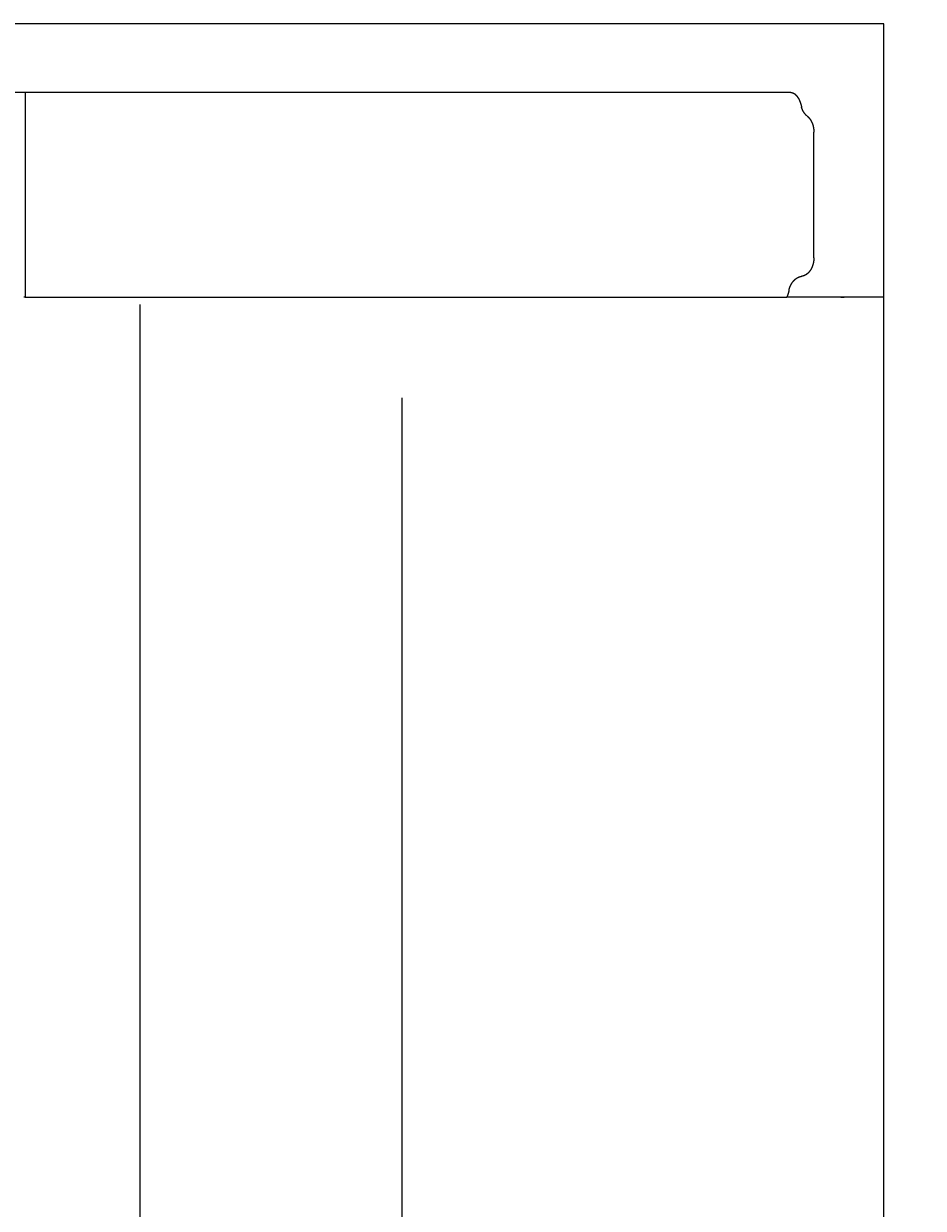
# Model space of a CAD drawing. Extents: x 715 to 7297, y -83 to 6060.
# Tile 91 of 93: x 6021 to 6262, y 5142 to 5461. Entities that reach past the tile are written whole.
import ezdxf

# ---------------------------------------------------------------- set-up
doc = ezdxf.new("R2010")
doc.units = 0
doc.layers.get('0').update_dxf_attribs({"linetype": 'CONTINUOUS'})
doc.layers.get('DEFPOINTS').update_dxf_attribs({"linetype": 'CONTINUOUS'})
doc.layers.add('4', color=3, linetype='CONTINUOUS')
doc.styles.get("Standard").update_dxf_attribs({"font": 'ISOCP.SHX'})
doc.dimstyles.get("Standard").update_dxf_attribs({"dimtxt": 2.5, "dimasz": 2.5, "dimexe": 1.25, "dimexo": 0.625, "dimtad": 1, "dimcen": 2.5, "dimazin": 3, "dimtfac": 1, "dimtmove": 0, "dimatfit": 3})

# ---------------------------------------------------------------- blocks, each defined once
blk = doc.blocks.new('PUNKT')
at = {"layer": '4', "color": 0, "linetype": 'BYBLOCK'}
blk.add_line((-0.5, 0), (-1, 0), dxfattribs=at)
at = {"layer": '4', "color": 0, "linetype": 'BYBLOCK', "const_width": 0.5}
blk.add_lwpolyline([(-0.25, 0, 1), (0.25, 0, 1)], format="xyb", close=True, dxfattribs=at)
blk = doc.blocks.new('*U16')
at = {"layer": '4', "color": 2}
blk.add_text('530', height=70, rotation=90, dxfattribs=at).set_placement((6502.55, 2663.74))
blk = doc.blocks.new('*D8')
at = {"layer": '4'}
for p, q in [((6271.55, 5387.27), (6572.55, 5387.27)), ((6532.55, 5347.27), (6532.55, 127.27)), ((6271.55, 87.27), (6572.55, 87.27))]:
    blk.add_line(p, q, dxfattribs=at)
at = {"layer": 'DEFPOINTS', "color": 0}
for p in [(6251.55, 5387.27), (6251.55, 87.27), (6532.55, 87.27)]:
    blk.add_point(p, dxfattribs=at)
blk.add_blockref('*U16', (0, 0))
at = {"layer": '4', "xscale": 40, "yscale": 40, "zscale": 40}
for p, rotation in [((6532.55, 5387.27), 90), ((6532.55, 87.27), 270)]:
    blk.add_blockref('PUNKT', p, dxfattribs=dict(at, rotation=rotation))

msp = doc.modelspace()

# ---------------------------------------------------------------- linework, layer by layer
for p, q in [((6251.5496, 5460.7711), (4717.775, 5460.7711)), ((6251.5496, 2737.2711), (6251.5496, 5460.7711)), ((6226.6122, 5442.2712), (6017.5634, 5442.2712)), ((6020.8889, 5442.2712), (6020.8889, 5387.2711)), ((6232.7674, 5397.881), (6232.7674, 5431.6109)), ((6020.8889, 5387.2711), (6020.522, 5387.2711)), ((6020.8889, 5387.2711), (6225.4769, 5387.2711)), ((6251.5496, 5387.2711), (6225.4769, 5387.2711)), ((6240.0072, 5387.2711), (6240.9023, 5387.2711)), ((6240.6929, 5387.2711), (6240.0327, 5387.2711)), ((6051.6894, 5385.2711), (6051.6894, 2737.2711)), ((6122.0878, 5360.2711), (6122.0878, 2737.2711))]:
    msp.add_line(p, q)
for points in [[(6226.61, 5442.27, 0), (6226.62, 5442.27, 0), (6226.62, 5442.27, 0), (6226.62, 5442.27, 0), (6226.63, 5442.27, 0), (6226.63, 5442.27, 0), (6226.63, 5442.27, 0), (6226.64, 5442.27, 0), (6226.64, 5442.27, 0), (6226.65, 5442.27, 0), (6226.65, 5442.27, 0), (6226.65, 5442.27, 0), (6226.66, 5442.27, 0), (6226.66, 5442.27, 0), (6226.66, 5442.27, 0), (6226.67, 5442.27, 0), (6226.67, 5442.27, 0), (6226.68, 5442.27, 0), (6226.68, 5442.27, 0), (6226.68, 5442.27, 0), (6226.69, 5442.27, 0), (6226.69, 5442.27, 0), (6226.69, 5442.27, 0), (6226.7, 5442.27, 0), (6226.7, 5442.27, 0), (6226.7, 5442.27, 0), (6226.71, 5442.27, 0), (6226.71, 5442.27, 0), (6226.72, 5442.27, 0), (6226.72, 5442.27, 0), (6226.72, 5442.27, 0), (6226.73, 5442.27, 0), (6226.73, 5442.27, 0), (6226.73, 5442.27, 0), (6226.74, 5442.27, 0), (6226.74, 5442.27, 0), (6226.75, 5442.27, 0), (6226.75, 5442.27, 0), (6226.75, 5442.27, 0), (6226.76, 5442.26, 0), (6226.76, 5442.26, 0), (6226.76, 5442.26, 0), (6226.77, 5442.26, 0), (6226.77, 5442.26, 0), (6226.77, 5442.26, 0), (6226.78, 5442.26, 0), (6226.78, 5442.26, 0), (6226.79, 5442.26, 0), (6226.79, 5442.26, 0), (6226.79, 5442.26, 0), (6226.8, 5442.26, 0), (6226.8, 5442.26, 0), (6226.8, 5442.26, 0), (6226.81, 5442.26, 0), (6226.81, 5442.26, 0), (6226.81, 5442.26, 0), (6226.82, 5442.26, 0), (6226.82, 5442.26, 0), (6226.82, 5442.26, 0), (6226.83, 5442.26, 0), (6226.83, 5442.26, 0), (6226.84, 5442.26, 0), (6226.84, 5442.25, 0), (6226.84, 5442.25, 0), (6226.85, 5442.25, 0), (6226.85, 5442.25, 0), (6226.85, 5442.25, 0), (6226.86, 5442.25, 0), (6226.86, 5442.25, 0), (6226.86, 5442.25, 0), (6226.87, 5442.25, 0), (6226.87, 5442.25, 0), (6226.87, 5442.25, 0), (6226.88, 5442.25, 0), (6226.88, 5442.25, 0), (6226.89, 5442.25, 0), (6226.89, 5442.25, 0), (6226.89, 5442.25, 0), (6226.9, 5442.25, 0), (6226.9, 5442.24, 0), (6226.9, 5442.24, 0), (6226.91, 5442.24, 0), (6226.91, 5442.24, 0), (6226.91, 5442.24, 0), (6226.92, 5442.24, 0), (6226.92, 5442.24, 0), (6226.92, 5442.24, 0), (6226.93, 5442.24, 0), (6226.93, 5442.24, 0), (6226.93, 5442.24, 0), (6226.94, 5442.24, 0), (6226.94, 5442.24, 0), (6226.95, 5442.24, 0), (6226.95, 5442.23, 0), (6226.95, 5442.23, 0), (6226.96, 5442.23, 0), (6226.96, 5442.23, 0), (6226.96, 5442.23, 0), (6226.97, 5442.23, 0), (6226.97, 5442.23, 0), (6226.97, 5442.23, 0), (6226.98, 5442.23, 0), (6226.98, 5442.23, 0), (6226.98, 5442.23, 0), (6226.99, 5442.23, 0), (6226.99, 5442.22, 0), (6226.99, 5442.22, 0), (6227, 5442.22, 0), (6227, 5442.22, 0), (6227, 5442.22, 0), (6227.01, 5442.22, 0), (6227.01, 5442.22, 0), (6227.01, 5442.22, 0), (6227.02, 5442.22, 0), (6227.02, 5442.22, 0), (6227.02, 5442.22, 0), (6227.03, 5442.21, 0), (6227.03, 5442.21, 0), (6227.04, 5442.21, 0), (6227.04, 5442.21, 0), (6227.04, 5442.21, 0), (6227.05, 5442.21, 0), (6227.05, 5442.21, 0), (6227.05, 5442.21, 0), (6227.06, 5442.21, 0), (6227.06, 5442.21, 0), (6227.06, 5442.2, 0), (6227.07, 5442.2, 0), (6227.07, 5442.2, 0), (6227.07, 5442.2, 0), (6227.08, 5442.2, 0), (6227.08, 5442.2, 0), (6227.08, 5442.2, 0), (6227.09, 5442.2, 0), (6227.09, 5442.2, 0), (6227.09, 5442.19, 0), (6227.1, 5442.19, 0), (6227.1, 5442.19, 0), (6227.1, 5442.19, 0), (6227.11, 5442.19, 0), (6227.11, 5442.19, 0), (6227.11, 5442.19, 0), (6227.12, 5442.19, 0), (6227.12, 5442.19, 0), (6227.12, 5442.18, 0), (6227.13, 5442.18, 0), (6227.13, 5442.18, 0), (6227.13, 5442.18, 0), (6227.14, 5442.18, 0), (6227.14, 5442.18, 0), (6227.14, 5442.18, 0), (6227.15, 5442.18, 0), (6227.15, 5442.17, 0), (6227.15, 5442.17, 0), (6227.16, 5442.17, 0), (6227.16, 5442.17, 0), (6227.16, 5442.17, 0), (6227.17, 5442.17, 0), (6227.17, 5442.17, 0), (6227.17, 5442.17, 0), (6227.18, 5442.16, 0), (6227.18, 5442.16, 0), (6227.18, 5442.16, 0), (6227.19, 5442.16, 0), (6227.19, 5442.16, 0), (6227.19, 5442.16, 0), (6227.19, 5442.16, 0), (6227.2, 5442.15, 0), (6227.2, 5442.15, 0), (6227.2, 5442.15, 0), (6227.21, 5442.15, 0), (6227.21, 5442.15, 0), (6227.21, 5442.15, 0), (6227.22, 5442.15, 0), (6227.22, 5442.14, 0), (6227.22, 5442.14, 0), (6227.23, 5442.14, 0), (6227.23, 5442.14, 0), (6227.23, 5442.14, 0), (6227.24, 5442.14, 0), (6227.24, 5442.14, 0), (6227.24, 5442.13, 0), (6227.25, 5442.13, 0), (6227.25, 5442.13, 0), (6227.25, 5442.13, 0), (6227.26, 5442.13, 0), (6227.26, 5442.13, 0), (6227.26, 5442.12, 0), (6227.27, 5442.12, 0), (6227.27, 5442.12, 0), (6227.27, 5442.12, 0), (6227.27, 5442.12, 0)], [(6227.27, 5442.12, 0), (6227.28, 5442.11, 0), (6227.29, 5442.11, 0), (6227.3, 5442.11, 0), (6227.3, 5442.1, 0), (6227.31, 5442.1, 0), (6227.32, 5442.1, 0), (6227.33, 5442.09, 0), (6227.33, 5442.09, 0), (6227.34, 5442.08, 0), (6227.35, 5442.08, 0), (6227.36, 5442.08, 0), (6227.36, 5442.07, 0), (6227.37, 5442.07, 0), (6227.38, 5442.06, 0), (6227.39, 5442.06, 0), (6227.39, 5442.05, 0), (6227.4, 5442.05, 0), (6227.41, 5442.04, 0), (6227.42, 5442.04, 0), (6227.42, 5442.04, 0), (6227.43, 5442.03, 0), (6227.44, 5442.03, 0), (6227.45, 5442.02, 0), (6227.45, 5442.02, 0), (6227.46, 5442.01, 0), (6227.47, 5442.01, 0), (6227.47, 5442, 0), (6227.48, 5442, 0), (6227.49, 5441.99, 0), (6227.5, 5441.99, 0), (6227.5, 5441.98, 0), (6227.51, 5441.98, 0), (6227.52, 5441.97, 0), (6227.53, 5441.97, 0), (6227.53, 5441.96, 0), (6227.54, 5441.96, 0), (6227.55, 5441.95, 0), (6227.56, 5441.95, 0), (6227.56, 5441.94, 0), (6227.57, 5441.94, 0), (6227.58, 5441.93, 0), (6227.59, 5441.93, 0), (6227.59, 5441.92, 0), (6227.6, 5441.91, 0), (6227.61, 5441.91, 0), (6227.62, 5441.9, 0), (6227.62, 5441.9, 0), (6227.63, 5441.89, 0), (6227.64, 5441.89, 0), (6227.65, 5441.88, 0), (6227.65, 5441.87, 0), (6227.66, 5441.87, 0), (6227.67, 5441.86, 0), (6227.67, 5441.86, 0), (6227.68, 5441.85, 0), (6227.69, 5441.84, 0), (6227.7, 5441.84, 0), (6227.7, 5441.83, 0), (6227.71, 5441.83, 0), (6227.72, 5441.82, 0), (6227.73, 5441.81, 0), (6227.73, 5441.81, 0), (6227.74, 5441.8, 0), (6227.75, 5441.79, 0), (6227.76, 5441.79, 0), (6227.76, 5441.78, 0), (6227.77, 5441.77, 0), (6227.78, 5441.77, 0), (6227.79, 5441.76, 0), (6227.79, 5441.75, 0), (6227.8, 5441.75, 0), (6227.81, 5441.74, 0), (6227.81, 5441.73, 0), (6227.82, 5441.73, 0), (6227.83, 5441.72, 0), (6227.84, 5441.71, 0), (6227.84, 5441.71, 0), (6227.85, 5441.7, 0), (6227.86, 5441.69, 0), (6227.87, 5441.69, 0), (6227.87, 5441.68, 0), (6227.88, 5441.67, 0), (6227.89, 5441.66, 0), (6227.9, 5441.66, 0), (6227.9, 5441.65, 0), (6227.91, 5441.64, 0), (6227.92, 5441.63, 0), (6227.92, 5441.63, 0), (6227.93, 5441.62, 0), (6227.94, 5441.61, 0), (6227.95, 5441.61, 0), (6227.95, 5441.6, 0), (6227.96, 5441.59, 0), (6227.97, 5441.58, 0), (6227.97, 5441.57, 0), (6227.98, 5441.57, 0), (6227.99, 5441.56, 0), (6228, 5441.55, 0), (6228, 5441.54, 0), (6228.01, 5441.54, 0), (6228.02, 5441.53, 0), (6228.02, 5441.52, 0), (6228.03, 5441.51, 0), (6228.04, 5441.5, 0), (6228.05, 5441.5, 0), (6228.05, 5441.49, 0), (6228.06, 5441.48, 0), (6228.07, 5441.47, 0), (6228.07, 5441.46, 0), (6228.08, 5441.46, 0), (6228.09, 5441.45, 0), (6228.1, 5441.44, 0), (6228.1, 5441.43, 0), (6228.11, 5441.42, 0), (6228.12, 5441.41, 0), (6228.12, 5441.41, 0), (6228.13, 5441.4, 0), (6228.14, 5441.39, 0), (6228.15, 5441.38, 0), (6228.15, 5441.37, 0), (6228.16, 5441.36, 0), (6228.17, 5441.35, 0), (6228.17, 5441.35, 0), (6228.18, 5441.34, 0), (6228.19, 5441.33, 0), (6228.19, 5441.32, 0), (6228.2, 5441.31, 0), (6228.21, 5441.3, 0), (6228.21, 5441.29, 0), (6228.22, 5441.28, 0), (6228.23, 5441.28, 0), (6228.24, 5441.27, 0), (6228.24, 5441.26, 0), (6228.25, 5441.25, 0), (6228.26, 5441.24, 0), (6228.26, 5441.23, 0), (6228.27, 5441.22, 0), (6228.28, 5441.21, 0), (6228.28, 5441.2, 0), (6228.29, 5441.19, 0), (6228.3, 5441.18, 0), (6228.3, 5441.17, 0), (6228.31, 5441.17, 0), (6228.32, 5441.16, 0), (6228.32, 5441.15, 0), (6228.33, 5441.14, 0), (6228.34, 5441.13, 0), (6228.34, 5441.12, 0), (6228.35, 5441.11, 0), (6228.36, 5441.1, 0), (6228.36, 5441.09, 0), (6228.37, 5441.08, 0), (6228.38, 5441.07, 0), (6228.38, 5441.06, 0), (6228.39, 5441.05, 0), (6228.4, 5441.04, 0), (6228.4, 5441.03, 0), (6228.41, 5441.02, 0), (6228.42, 5441.01, 0), (6228.42, 5441, 0), (6228.43, 5440.99, 0), (6228.44, 5440.98, 0), (6228.44, 5440.97, 0), (6228.45, 5440.96, 0), (6228.46, 5440.95, 0), (6228.46, 5440.94, 0), (6228.47, 5440.93, 0), (6228.48, 5440.92, 0), (6228.48, 5440.91, 0), (6228.49, 5440.9, 0), (6228.5, 5440.89, 0), (6228.5, 5440.88, 0), (6228.51, 5440.87, 0), (6228.51, 5440.86, 0), (6228.52, 5440.85, 0), (6228.53, 5440.84, 0), (6228.53, 5440.83, 0), (6228.54, 5440.82, 0), (6228.55, 5440.81, 0), (6228.55, 5440.79, 0), (6228.56, 5440.78, 0), (6228.57, 5440.77, 0), (6228.57, 5440.76, 0), (6228.58, 5440.75, 0), (6228.58, 5440.74, 0), (6228.59, 5440.73, 0), (6228.6, 5440.72, 0), (6228.6, 5440.71, 0), (6228.61, 5440.7, 0), (6228.61, 5440.69, 0), (6228.62, 5440.68, 0), (6228.63, 5440.67, 0), (6228.63, 5440.66, 0), (6228.64, 5440.64, 0), (6228.65, 5440.63, 0), (6228.65, 5440.62, 0), (6228.66, 5440.61, 0), (6228.66, 5440.6, 0), (6228.67, 5440.59, 0), (6228.68, 5440.58, 0), (6228.68, 5440.57, 0), (6228.69, 5440.56, 0), (6228.69, 5440.54, 0), (6228.7, 5440.53, 0), (6228.71, 5440.52, 0), (6228.71, 5440.51, 0), (6228.72, 5440.5, 0), (6228.72, 5440.49, 0), (6228.73, 5440.48, 0), (6228.73, 5440.47, 0), (6228.74, 5440.45, 0), (6228.75, 5440.44, 0), (6228.75, 5440.43, 0), (6228.76, 5440.42, 0), (6228.76, 5440.41, 0), (6228.77, 5440.4, 0), (6228.77, 5440.39, 0), (6228.78, 5440.37, 0), (6228.79, 5440.36, 0), (6228.79, 5440.35, 0), (6228.8, 5440.34, 0), (6228.8, 5440.33, 0), (6228.81, 5440.32, 0), (6228.81, 5440.3, 0), (6228.82, 5440.29, 0), (6228.83, 5440.28, 0), (6228.83, 5440.27, 0), (6228.84, 5440.26, 0), (6228.84, 5440.25, 0), (6228.85, 5440.23, 0), (6228.85, 5440.22, 0), (6228.86, 5440.21, 0), (6228.86, 5440.2, 0), (6228.87, 5440.19, 0), (6228.87, 5440.18, 0), (6228.88, 5440.16, 0), (6228.89, 5440.15, 0), (6228.89, 5440.14, 0), (6228.9, 5440.13, 0), (6228.9, 5440.12, 0), (6228.91, 5440.1, 0), (6228.91, 5440.09, 0), (6228.92, 5440.08, 0), (6228.92, 5440.07, 0), (6228.93, 5440.06, 0), (6228.93, 5440.04, 0), (6228.94, 5440.03, 0), (6228.94, 5440.02, 0), (6228.95, 5440.01, 0), (6228.95, 5439.99, 0), (6228.96, 5439.98, 0), (6228.96, 5439.97, 0), (6228.97, 5439.96, 0), (6228.97, 5439.95, 0), (6228.98, 5439.93, 0), (6228.98, 5439.92, 0), (6228.99, 5439.91, 0), (6228.99, 5439.9, 0), (6229, 5439.88, 0), (6229, 5439.87, 0), (6229.01, 5439.86, 0), (6229.01, 5439.85, 0), (6229.02, 5439.83, 0), (6229.02, 5439.82, 0), (6229.03, 5439.81, 0), (6229.03, 5439.8, 0), (6229.04, 5439.78, 0), (6229.04, 5439.77, 0), (6229.05, 5439.76, 0), (6229.05, 5439.75, 0), (6229.06, 5439.73, 0), (6229.06, 5439.72, 0), (6229.07, 5439.71, 0), (6229.07, 5439.7, 0), (6229.08, 5439.68, 0), (6229.08, 5439.67, 0), (6229.09, 5439.66, 0), (6229.09, 5439.65, 0), (6229.1, 5439.63, 0), (6229.1, 5439.62, 0), (6229.1, 5439.61, 0), (6229.11, 5439.59, 0), (6229.11, 5439.58, 0), (6229.12, 5439.57, 0), (6229.12, 5439.56, 0), (6229.13, 5439.54, 0), (6229.13, 5439.53, 0), (6229.14, 5439.52, 0), (6229.14, 5439.51, 0), (6229.14, 5439.49, 0), (6229.15, 5439.48, 0), (6229.15, 5439.47, 0), (6229.16, 5439.45, 0), (6229.16, 5439.44, 0), (6229.17, 5439.43, 0), (6229.17, 5439.41, 0), (6229.18, 5439.4, 0), (6229.18, 5439.39, 0), (6229.18, 5439.38, 0), (6229.19, 5439.36, 0), (6229.19, 5439.35, 0), (6229.2, 5439.34, 0), (6229.2, 5439.32, 0), (6229.2, 5439.31, 0), (6229.21, 5439.3, 0), (6229.21, 5439.29, 0), (6229.22, 5439.27, 0), (6229.22, 5439.26, 0), (6229.23, 5439.25, 0), (6229.23, 5439.23, 0), (6229.23, 5439.22, 0), (6229.24, 5439.21, 0), (6229.24, 5439.19, 0), (6229.24, 5439.18, 0), (6229.25, 5439.17, 0), (6229.25, 5439.16, 0), (6229.26, 5439.14, 0), (6229.26, 5439.13, 0), (6229.26, 5439.12, 0), (6229.27, 5439.1, 0), (6229.27, 5439.09, 0), (6229.28, 5439.08, 0), (6229.28, 5439.06, 0), (6229.28, 5439.05, 0), (6229.29, 5439.04, 0), (6229.29, 5439.02, 0), (6229.29, 5439.01, 0), (6229.3, 5439, 0), (6229.3, 5438.98, 0), (6229.31, 5438.97, 0), (6229.31, 5438.96, 0), (6229.31, 5438.94, 0), (6229.32, 5438.93, 0), (6229.32, 5438.92, 0), (6229.32, 5438.91, 0), (6229.33, 5438.89, 0), (6229.33, 5438.88, 0), (6229.33, 5438.87, 0), (6229.34, 5438.85, 0), (6229.34, 5438.84, 0), (6229.34, 5438.83, 0), (6229.35, 5438.81, 0), (6229.35, 5438.8, 0), (6229.35, 5438.79, 0), (6229.36, 5438.77, 0), (6229.36, 5438.76, 0), (6229.36, 5438.75, 0), (6229.37, 5438.73, 0), (6229.37, 5438.72, 0), (6229.37, 5438.71, 0), (6229.38, 5438.69, 0), (6229.38, 5438.68, 0), (6229.38, 5438.67, 0), (6229.39, 5438.66, 0), (6229.39, 5438.64, 0), (6229.39, 5438.63, 0), (6229.4, 5438.62, 0), (6229.4, 5438.6, 0), (6229.4, 5438.59, 0), (6229.41, 5438.58, 0), (6229.41, 5438.56, 0), (6229.41, 5438.55, 0), (6229.41, 5438.54, 0), (6229.42, 5438.52, 0), (6229.42, 5438.51, 0), (6229.42, 5438.5, 0), (6229.43, 5438.48, 0), (6229.43, 5438.47, 0), (6229.43, 5438.46, 0), (6229.44, 5438.44, 0), (6229.44, 5438.43, 0), (6229.44, 5438.42, 0), (6229.44, 5438.4, 0), (6229.45, 5438.39, 0), (6229.45, 5438.38, 0), (6229.45, 5438.36, 0), (6229.45, 5438.35, 0), (6229.46, 5438.34, 0), (6229.46, 5438.32, 0), (6229.46, 5438.31, 0), (6229.47, 5438.3, 0), (6229.47, 5438.28, 0), (6229.47, 5438.27, 0)], [(6230.97, 5435.94, 0), (6230.95, 5435.95, 0), (6230.94, 5435.97, 0), (6230.92, 5435.98, 0), (6230.91, 5435.99, 0), (6230.89, 5436, 0), (6230.88, 5436.02, 0), (6230.86, 5436.03, 0), (6230.85, 5436.04, 0), (6230.83, 5436.06, 0), (6230.82, 5436.07, 0), (6230.8, 5436.08, 0), (6230.79, 5436.1, 0), (6230.77, 5436.11, 0), (6230.76, 5436.13, 0), (6230.74, 5436.14, 0), (6230.73, 5436.15, 0), (6230.71, 5436.17, 0), (6230.7, 5436.18, 0), (6230.68, 5436.2, 0), (6230.67, 5436.21, 0), (6230.65, 5436.22, 0), (6230.64, 5436.24, 0), (6230.63, 5436.25, 0), (6230.61, 5436.27, 0), (6230.6, 5436.28, 0), (6230.58, 5436.3, 0), (6230.57, 5436.31, 0), (6230.55, 5436.33, 0), (6230.54, 5436.34, 0), (6230.53, 5436.36, 0), (6230.51, 5436.38, 0), (6230.5, 5436.39, 0), (6230.48, 5436.41, 0), (6230.47, 5436.42, 0), (6230.46, 5436.44, 0), (6230.44, 5436.45, 0), (6230.43, 5436.47, 0), (6230.42, 5436.49, 0), (6230.4, 5436.5, 0), (6230.39, 5436.52, 0), (6230.38, 5436.54, 0), (6230.36, 5436.55, 0), (6230.35, 5436.57, 0), (6230.34, 5436.59, 0), (6230.32, 5436.6, 0), (6230.31, 5436.62, 0), (6230.3, 5436.64, 0), (6230.28, 5436.65, 0), (6230.27, 5436.67, 0), (6230.26, 5436.69, 0), (6230.25, 5436.71, 0), (6230.23, 5436.72, 0), (6230.22, 5436.74, 0), (6230.21, 5436.76, 0), (6230.2, 5436.78, 0), (6230.18, 5436.79, 0), (6230.17, 5436.81, 0), (6230.16, 5436.83, 0), (6230.15, 5436.85, 0), (6230.13, 5436.87, 0), (6230.12, 5436.88, 0), (6230.11, 5436.9, 0), (6230.1, 5436.92, 0), (6230.09, 5436.94, 0), (6230.07, 5436.96, 0), (6230.06, 5436.98, 0), (6230.05, 5437, 0), (6230.04, 5437.01, 0), (6230.03, 5437.03, 0), (6230.02, 5437.05, 0), (6230, 5437.07, 0), (6229.99, 5437.09, 0), (6229.98, 5437.11, 0), (6229.97, 5437.13, 0), (6229.96, 5437.15, 0), (6229.95, 5437.17, 0), (6229.94, 5437.19, 0), (6229.93, 5437.21, 0), (6229.91, 5437.23, 0), (6229.9, 5437.25, 0), (6229.89, 5437.27, 0), (6229.88, 5437.29, 0), (6229.87, 5437.31, 0), (6229.86, 5437.33, 0), (6229.85, 5437.35, 0), (6229.84, 5437.37, 0), (6229.83, 5437.39, 0), (6229.82, 5437.41, 0), (6229.81, 5437.43, 0), (6229.8, 5437.45, 0), (6229.79, 5437.47, 0), (6229.78, 5437.49, 0), (6229.77, 5437.51, 0), (6229.76, 5437.53, 0), (6229.75, 5437.55, 0), (6229.74, 5437.57, 0), (6229.73, 5437.59, 0), (6229.72, 5437.61, 0), (6229.71, 5437.63, 0), (6229.7, 5437.66, 0), (6229.69, 5437.68, 0), (6229.68, 5437.7, 0), (6229.67, 5437.72, 0), (6229.67, 5437.74, 0), (6229.66, 5437.76, 0), (6229.65, 5437.78, 0), (6229.64, 5437.81, 0), (6229.63, 5437.83, 0), (6229.62, 5437.85, 0), (6229.61, 5437.87, 0), (6229.6, 5437.89, 0), (6229.6, 5437.91, 0), (6229.59, 5437.94, 0), (6229.58, 5437.96, 0), (6229.57, 5437.98, 0), (6229.56, 5438, 0), (6229.55, 5438.02, 0), (6229.55, 5438.05, 0), (6229.54, 5438.07, 0), (6229.53, 5438.09, 0), (6229.52, 5438.11, 0), (6229.52, 5438.14, 0), (6229.51, 5438.16, 0), (6229.5, 5438.18, 0), (6229.49, 5438.2, 0), (6229.49, 5438.23, 0), (6229.48, 5438.25, 0), (6229.47, 5438.27, 0)], [(6230.97, 5435.94, 0), (6230.99, 5435.92, 0), (6231.02, 5435.9, 0), (6231.04, 5435.88, 0), (6231.07, 5435.86, 0), (6231.09, 5435.84, 0), (6231.12, 5435.81, 0), (6231.14, 5435.79, 0), (6231.17, 5435.77, 0), (6231.19, 5435.75, 0), (6231.22, 5435.72, 0), (6231.24, 5435.7, 0), (6231.27, 5435.68, 0), (6231.29, 5435.65, 0), (6231.31, 5435.63, 0), (6231.34, 5435.6, 0), (6231.36, 5435.58, 0), (6231.38, 5435.55, 0), (6231.41, 5435.53, 0), (6231.43, 5435.5, 0), (6231.45, 5435.48, 0), (6231.48, 5435.45, 0), (6231.5, 5435.42, 0), (6231.52, 5435.4, 0), (6231.54, 5435.37, 0), (6231.56, 5435.34, 0), (6231.59, 5435.32, 0), (6231.61, 5435.29, 0), (6231.63, 5435.26, 0), (6231.65, 5435.23, 0), (6231.67, 5435.2, 0), (6231.69, 5435.18, 0), (6231.71, 5435.15, 0), (6231.73, 5435.12, 0), (6231.76, 5435.09, 0), (6231.78, 5435.06, 0), (6231.8, 5435.03, 0), (6231.82, 5435, 0), (6231.84, 5434.97, 0), (6231.86, 5434.94, 0), (6231.87, 5434.91, 0), (6231.89, 5434.88, 0), (6231.91, 5434.85, 0), (6231.93, 5434.81, 0), (6231.95, 5434.78, 0), (6231.97, 5434.75, 0), (6231.99, 5434.72, 0), (6232.01, 5434.69, 0), (6232.02, 5434.65, 0), (6232.04, 5434.62, 0), (6232.06, 5434.59, 0), (6232.08, 5434.56, 0), (6232.09, 5434.52, 0), (6232.11, 5434.49, 0), (6232.13, 5434.46, 0), (6232.14, 5434.42, 0), (6232.16, 5434.39, 0), (6232.18, 5434.35, 0), (6232.19, 5434.32, 0), (6232.21, 5434.29, 0), (6232.23, 5434.25, 0), (6232.24, 5434.22, 0), (6232.26, 5434.18, 0), (6232.27, 5434.15, 0), (6232.29, 5434.11, 0), (6232.3, 5434.08, 0), (6232.31, 5434.04, 0), (6232.33, 5434, 0), (6232.34, 5433.97, 0), (6232.36, 5433.93, 0), (6232.37, 5433.9, 0), (6232.38, 5433.86, 0), (6232.4, 5433.82, 0), (6232.41, 5433.79, 0), (6232.42, 5433.75, 0), (6232.43, 5433.71, 0), (6232.45, 5433.67, 0), (6232.46, 5433.64, 0), (6232.47, 5433.6, 0), (6232.48, 5433.56, 0), (6232.49, 5433.52, 0), (6232.5, 5433.49, 0), (6232.52, 5433.45, 0), (6232.53, 5433.41, 0), (6232.54, 5433.37, 0), (6232.55, 5433.33, 0), (6232.56, 5433.3, 0), (6232.57, 5433.26, 0), (6232.58, 5433.22, 0), (6232.59, 5433.18, 0), (6232.59, 5433.14, 0), (6232.6, 5433.1, 0), (6232.61, 5433.06, 0), (6232.62, 5433.02, 0), (6232.63, 5432.98, 0), (6232.64, 5432.94, 0), (6232.64, 5432.9, 0), (6232.65, 5432.87, 0), (6232.66, 5432.83, 0), (6232.67, 5432.79, 0), (6232.67, 5432.75, 0), (6232.68, 5432.71, 0), (6232.69, 5432.67, 0), (6232.69, 5432.63, 0), (6232.7, 5432.59, 0), (6232.7, 5432.55, 0), (6232.71, 5432.51, 0), (6232.71, 5432.47, 0), (6232.72, 5432.43, 0), (6232.72, 5432.38, 0), (6232.73, 5432.34, 0), (6232.73, 5432.3, 0), (6232.74, 5432.26, 0), (6232.74, 5432.22, 0), (6232.74, 5432.18, 0), (6232.75, 5432.14, 0), (6232.75, 5432.1, 0), (6232.75, 5432.06, 0), (6232.76, 5432.02, 0), (6232.76, 5431.98, 0), (6232.76, 5431.94, 0), (6232.76, 5431.9, 0), (6232.76, 5431.86, 0), (6232.76, 5431.82, 0), (6232.77, 5431.77, 0), (6232.77, 5431.73, 0), (6232.77, 5431.69, 0), (6232.77, 5431.65, 0), (6232.77, 5431.61, 0)], [(6232.77, 5397.88, 0), (6232.77, 5397.82, 0), (6232.77, 5397.77, 0), (6232.77, 5397.71, 0), (6232.76, 5397.65, 0), (6232.76, 5397.59, 0), (6232.76, 5397.54, 0), (6232.76, 5397.48, 0), (6232.75, 5397.42, 0), (6232.75, 5397.36, 0), (6232.74, 5397.31, 0), (6232.74, 5397.25, 0), (6232.73, 5397.19, 0), (6232.73, 5397.13, 0), (6232.72, 5397.08, 0), (6232.71, 5397.02, 0), (6232.71, 5396.96, 0), (6232.7, 5396.91, 0), (6232.69, 5396.85, 0), (6232.68, 5396.79, 0), (6232.67, 5396.74, 0), (6232.66, 5396.68, 0), (6232.65, 5396.63, 0), (6232.64, 5396.57, 0), (6232.63, 5396.51, 0), (6232.62, 5396.46, 0), (6232.61, 5396.4, 0), (6232.59, 5396.35, 0), (6232.58, 5396.29, 0), (6232.57, 5396.24, 0), (6232.55, 5396.18, 0), (6232.54, 5396.13, 0), (6232.53, 5396.08, 0), (6232.51, 5396.02, 0), (6232.49, 5395.97, 0), (6232.48, 5395.92, 0), (6232.46, 5395.86, 0), (6232.44, 5395.81, 0), (6232.43, 5395.76, 0), (6232.41, 5395.71, 0), (6232.39, 5395.65, 0), (6232.37, 5395.6, 0), (6232.35, 5395.55, 0), (6232.33, 5395.5, 0), (6232.31, 5395.45, 0), (6232.29, 5395.4, 0), (6232.27, 5395.35, 0), (6232.25, 5395.3, 0), (6232.23, 5395.25, 0), (6232.21, 5395.2, 0), (6232.19, 5395.15, 0), (6232.16, 5395.11, 0), (6232.14, 5395.06, 0), (6232.12, 5395.01, 0), (6232.09, 5394.96, 0), (6232.07, 5394.92, 0), (6232.04, 5394.87, 0), (6232.02, 5394.82, 0), (6231.99, 5394.78, 0), (6231.97, 5394.73, 0), (6231.94, 5394.69, 0), (6231.91, 5394.65, 0), (6231.89, 5394.6, 0), (6231.86, 5394.56, 0), (6231.83, 5394.52, 0), (6231.8, 5394.47, 0), (6231.77, 5394.43, 0), (6231.75, 5394.39, 0), (6231.72, 5394.35, 0), (6231.69, 5394.31, 0), (6231.66, 5394.27, 0), (6231.63, 5394.23, 0), (6231.6, 5394.19, 0), (6231.57, 5394.15, 0), (6231.53, 5394.11, 0), (6231.5, 5394.07, 0), (6231.47, 5394.04, 0), (6231.44, 5394, 0), (6231.41, 5393.96, 0), (6231.37, 5393.93, 0), (6231.34, 5393.89, 0), (6231.31, 5393.86, 0), (6231.27, 5393.83, 0), (6231.24, 5393.79, 0), (6231.21, 5393.76, 0), (6231.17, 5393.73, 0), (6231.14, 5393.69, 0), (6231.1, 5393.66, 0), (6231.07, 5393.63, 0), (6231.03, 5393.6, 0), (6231, 5393.57, 0), (6230.96, 5393.54, 0), (6230.92, 5393.52, 0), (6230.89, 5393.49, 0), (6230.85, 5393.46, 0), (6230.81, 5393.43, 0), (6230.78, 5393.41, 0), (6230.74, 5393.38, 0), (6230.7, 5393.36, 0), (6230.67, 5393.33, 0), (6230.63, 5393.31, 0), (6230.59, 5393.29, 0), (6230.55, 5393.26, 0), (6230.51, 5393.24, 0), (6230.47, 5393.22, 0), (6230.44, 5393.2, 0), (6230.4, 5393.18, 0), (6230.36, 5393.16, 0), (6230.32, 5393.14, 0), (6230.28, 5393.12, 0), (6230.24, 5393.11, 0), (6230.2, 5393.09, 0), (6230.16, 5393.07, 0), (6230.12, 5393.06, 0), (6230.08, 5393.04, 0), (6230.04, 5393.03, 0), (6230, 5393.02, 0), (6229.96, 5393, 0), (6229.92, 5392.99, 0), (6229.88, 5392.98, 0), (6229.84, 5392.97, 0), (6229.8, 5392.96, 0), (6229.76, 5392.95, 0), (6229.71, 5392.94, 0), (6229.67, 5392.93, 0), (6229.63, 5392.92, 0), (6229.59, 5392.92, 0), (6229.55, 5392.91, 0), (6229.51, 5392.9, 0)], [(6226.08, 5389.27, 0), (6226.1, 5389.32, 0), (6226.11, 5389.36, 0), (6226.12, 5389.41, 0), (6226.14, 5389.45, 0), (6226.15, 5389.5, 0), (6226.16, 5389.54, 0), (6226.18, 5389.59, 0), (6226.19, 5389.63, 0), (6226.21, 5389.68, 0), (6226.22, 5389.72, 0), (6226.24, 5389.77, 0), (6226.25, 5389.81, 0), (6226.27, 5389.86, 0), (6226.29, 5389.9, 0), (6226.3, 5389.94, 0), (6226.32, 5389.99, 0), (6226.34, 5390.03, 0), (6226.36, 5390.07, 0), (6226.37, 5390.12, 0), (6226.39, 5390.16, 0), (6226.41, 5390.2, 0), (6226.43, 5390.24, 0), (6226.45, 5390.28, 0), (6226.47, 5390.33, 0), (6226.48, 5390.37, 0), (6226.5, 5390.41, 0), (6226.52, 5390.45, 0), (6226.54, 5390.49, 0), (6226.56, 5390.53, 0), (6226.58, 5390.57, 0), (6226.61, 5390.61, 0), (6226.63, 5390.65, 0), (6226.65, 5390.69, 0), (6226.67, 5390.73, 0), (6226.69, 5390.77, 0), (6226.71, 5390.81, 0), (6226.74, 5390.84, 0), (6226.76, 5390.88, 0), (6226.78, 5390.92, 0), (6226.8, 5390.96, 0), (6226.83, 5391, 0), (6226.85, 5391.03, 0), (6226.87, 5391.07, 0), (6226.9, 5391.11, 0), (6226.92, 5391.14, 0), (6226.95, 5391.18, 0), (6226.97, 5391.21, 0), (6227, 5391.25, 0), (6227.02, 5391.28, 0), (6227.05, 5391.32, 0), (6227.07, 5391.35, 0), (6227.1, 5391.39, 0), (6227.12, 5391.42, 0), (6227.15, 5391.45, 0), (6227.18, 5391.49, 0), (6227.2, 5391.52, 0), (6227.23, 5391.55, 0), (6227.26, 5391.58, 0), (6227.28, 5391.61, 0), (6227.31, 5391.65, 0), (6227.34, 5391.68, 0), (6227.37, 5391.71, 0), (6227.39, 5391.74, 0), (6227.42, 5391.77, 0), (6227.45, 5391.8, 0), (6227.48, 5391.83, 0), (6227.51, 5391.86, 0), (6227.54, 5391.89, 0), (6227.57, 5391.91, 0), (6227.59, 5391.94, 0), (6227.62, 5391.97, 0), (6227.65, 5392, 0), (6227.68, 5392.02, 0), (6227.71, 5392.05, 0), (6227.74, 5392.08, 0), (6227.77, 5392.1, 0), (6227.8, 5392.13, 0), (6227.83, 5392.15, 0), (6227.86, 5392.18, 0), (6227.9, 5392.2, 0), (6227.93, 5392.23, 0), (6227.96, 5392.25, 0), (6227.99, 5392.27, 0), (6228.02, 5392.3, 0), (6228.05, 5392.32, 0), (6228.08, 5392.34, 0), (6228.12, 5392.36, 0), (6228.15, 5392.38, 0), (6228.18, 5392.4, 0), (6228.21, 5392.42, 0), (6228.24, 5392.44, 0), (6228.28, 5392.46, 0), (6228.31, 5392.48, 0), (6228.34, 5392.5, 0), (6228.37, 5392.52, 0), (6228.41, 5392.54, 0), (6228.44, 5392.56, 0), (6228.47, 5392.57, 0), (6228.51, 5392.59, 0), (6228.54, 5392.61, 0), (6228.57, 5392.62, 0), (6228.61, 5392.64, 0), (6228.64, 5392.66, 0), (6228.68, 5392.67, 0), (6228.71, 5392.68, 0), (6228.74, 5392.7, 0), (6228.78, 5392.71, 0), (6228.81, 5392.73, 0), (6228.85, 5392.74, 0), (6228.88, 5392.75, 0), (6228.91, 5392.76, 0), (6228.95, 5392.77, 0), (6228.98, 5392.79, 0), (6229.02, 5392.8, 0), (6229.05, 5392.81, 0), (6229.09, 5392.82, 0), (6229.12, 5392.83, 0), (6229.16, 5392.84, 0), (6229.19, 5392.84, 0), (6229.23, 5392.85, 0), (6229.26, 5392.86, 0), (6229.3, 5392.87, 0), (6229.33, 5392.87, 0), (6229.37, 5392.88, 0), (6229.4, 5392.89, 0), (6229.44, 5392.89, 0), (6229.47, 5392.9, 0), (6229.51, 5392.9, 0)], [(6226.08, 5389.27, 0), (6226.08, 5389.26, 0), (6226.08, 5389.25, 0), (6226.08, 5389.24, 0), (6226.08, 5389.23, 0), (6226.07, 5389.22, 0), (6226.07, 5389.21, 0), (6226.07, 5389.19, 0), (6226.07, 5389.18, 0), (6226.07, 5389.17, 0), (6226.06, 5389.16, 0), (6226.06, 5389.15, 0), (6226.06, 5389.14, 0), (6226.06, 5389.13, 0), (6226.06, 5389.12, 0), (6226.05, 5389.11, 0), (6226.05, 5389.1, 0), (6226.05, 5389.09, 0), (6226.05, 5389.08, 0), (6226.05, 5389.06, 0), (6226.04, 5389.05, 0), (6226.04, 5389.04, 0), (6226.04, 5389.03, 0), (6226.04, 5389.02, 0), (6226.03, 5389.01, 0), (6226.03, 5389, 0), (6226.03, 5388.99, 0), (6226.03, 5388.98, 0), (6226.03, 5388.97, 0), (6226.02, 5388.96, 0), (6226.02, 5388.95, 0), (6226.02, 5388.93, 0), (6226.02, 5388.92, 0), (6226.01, 5388.91, 0), (6226.01, 5388.9, 0), (6226.01, 5388.89, 0), (6226.01, 5388.88, 0), (6226, 5388.87, 0), (6226, 5388.86, 0), (6226, 5388.85, 0), (6226, 5388.84, 0), (6226, 5388.83, 0), (6225.99, 5388.82, 0), (6225.99, 5388.8, 0), (6225.99, 5388.79, 0), (6225.99, 5388.78, 0), (6225.98, 5388.77, 0), (6225.98, 5388.76, 0), (6225.98, 5388.75, 0), (6225.98, 5388.74, 0), (6225.97, 5388.73, 0), (6225.97, 5388.72, 0), (6225.97, 5388.71, 0), (6225.97, 5388.7, 0), (6225.96, 5388.69, 0), (6225.96, 5388.67, 0), (6225.96, 5388.66, 0), (6225.95, 5388.65, 0), (6225.95, 5388.64, 0), (6225.95, 5388.63, 0), (6225.95, 5388.62, 0), (6225.94, 5388.61, 0), (6225.94, 5388.6, 0), (6225.94, 5388.59, 0), (6225.94, 5388.58, 0), (6225.93, 5388.57, 0), (6225.93, 5388.56, 0), (6225.93, 5388.55, 0), (6225.92, 5388.53, 0), (6225.92, 5388.52, 0), (6225.92, 5388.51, 0), (6225.92, 5388.5, 0), (6225.91, 5388.49, 0), (6225.91, 5388.48, 0), (6225.91, 5388.47, 0), (6225.9, 5388.46, 0), (6225.9, 5388.45, 0), (6225.9, 5388.44, 0), (6225.9, 5388.43, 0), (6225.89, 5388.42, 0), (6225.89, 5388.41, 0), (6225.89, 5388.39, 0), (6225.88, 5388.38, 0), (6225.88, 5388.37, 0), (6225.88, 5388.36, 0), (6225.87, 5388.35, 0), (6225.87, 5388.34, 0), (6225.87, 5388.33, 0), (6225.87, 5388.32, 0), (6225.86, 5388.31, 0), (6225.86, 5388.3, 0), (6225.86, 5388.29, 0), (6225.85, 5388.28, 0), (6225.85, 5388.27, 0), (6225.85, 5388.26, 0), (6225.84, 5388.25, 0), (6225.84, 5388.23, 0), (6225.84, 5388.22, 0), (6225.83, 5388.21, 0), (6225.83, 5388.2, 0), (6225.83, 5388.19, 0), (6225.82, 5388.18, 0), (6225.82, 5388.17, 0), (6225.82, 5388.16, 0), (6225.81, 5388.15, 0), (6225.81, 5388.14, 0), (6225.81, 5388.13, 0), (6225.8, 5388.12, 0), (6225.8, 5388.11, 0), (6225.8, 5388.1, 0), (6225.79, 5388.09, 0), (6225.79, 5388.08, 0), (6225.79, 5388.07, 0), (6225.78, 5388.06, 0), (6225.78, 5388.05, 0), (6225.78, 5388.03, 0), (6225.77, 5388.02, 0), (6225.77, 5388.01, 0), (6225.77, 5388, 0), (6225.76, 5387.99, 0), (6225.76, 5387.98, 0), (6225.76, 5387.97, 0), (6225.75, 5387.96, 0), (6225.75, 5387.95, 0), (6225.75, 5387.94, 0), (6225.74, 5387.93, 0), (6225.74, 5387.92, 0), (6225.73, 5387.91, 0), (6225.73, 5387.9, 0), (6225.73, 5387.89, 0), (6225.72, 5387.88, 0), (6225.72, 5387.87, 0), (6225.72, 5387.86, 0), (6225.71, 5387.85, 0), (6225.71, 5387.84, 0), (6225.71, 5387.83, 0), (6225.7, 5387.82, 0), (6225.7, 5387.81, 0), (6225.69, 5387.8, 0), (6225.69, 5387.79, 0), (6225.69, 5387.78, 0), (6225.68, 5387.77, 0), (6225.68, 5387.76, 0), (6225.68, 5387.75, 0), (6225.67, 5387.74, 0), (6225.67, 5387.73, 0), (6225.66, 5387.72, 0), (6225.66, 5387.71, 0), (6225.66, 5387.7, 0), (6225.65, 5387.69, 0), (6225.65, 5387.68, 0), (6225.64, 5387.67, 0), (6225.64, 5387.65, 0), (6225.64, 5387.64, 0), (6225.63, 5387.63, 0), (6225.63, 5387.62, 0), (6225.62, 5387.61, 0), (6225.62, 5387.6, 0), (6225.62, 5387.59, 0), (6225.61, 5387.58, 0), (6225.61, 5387.57, 0), (6225.6, 5387.56, 0), (6225.6, 5387.55, 0), (6225.6, 5387.54, 0), (6225.59, 5387.53, 0), (6225.59, 5387.52, 0), (6225.58, 5387.52, 0), (6225.58, 5387.51, 0), (6225.58, 5387.5, 0), (6225.57, 5387.49, 0), (6225.57, 5387.48, 0), (6225.56, 5387.47, 0), (6225.56, 5387.46, 0), (6225.55, 5387.45, 0), (6225.55, 5387.44, 0), (6225.55, 5387.43, 0), (6225.54, 5387.42, 0), (6225.54, 5387.41, 0), (6225.53, 5387.4, 0), (6225.53, 5387.39, 0), (6225.53, 5387.38, 0), (6225.52, 5387.37, 0), (6225.52, 5387.36, 0), (6225.51, 5387.35, 0), (6225.51, 5387.34, 0), (6225.5, 5387.33, 0), (6225.5, 5387.32, 0), (6225.49, 5387.31, 0), (6225.49, 5387.3, 0), (6225.49, 5387.29, 0), (6225.48, 5387.28, 0), (6225.48, 5387.27, 0)]]:
    msp.add_polyline3d(points)

# ---------------------------------------------------------------- dimensions: what is measured, and where the dimension line sits
at = {"layer": '4'}
dim = msp.add_linear_dim(base=(6532.5477, 87.2711), p1=(6251.5496, 5387.2711), p2=(6251.5496, 87.2711), angle=90, dimstyle='Standard', dxfattribs=at)
dim.commit()
dim.dimension.update_dxf_attribs({"geometry": '*D8', "text_midpoint": (6467.5477, 2737.2711)})

doc.saveas('drawing.dxf')
